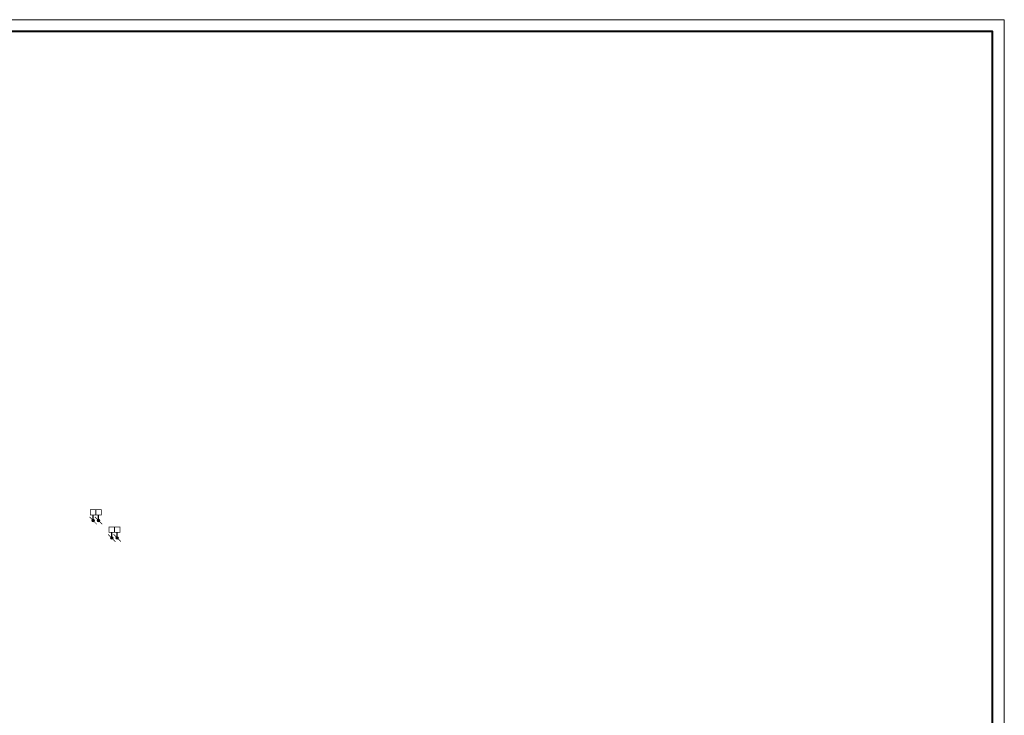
# Model space of a CAD drawing. Header units: millimetres. Extents: x -195178 to 1761886, y 140622 to 301105.
# Tile 127 of 127: x 1719836 to 1761886, y 271405 to 301105. Entities that reach past the tile are written whole.
import ezdxf

# ---------------------------------------------------------------- set-up
doc = ezdxf.new("R2010")
doc.units = ezdxf.units.MM
doc.layers.add('Воздуховоды', color=7, linetype='Continuous', lineweight=18)
doc.layers.add('СС-011-ПОЖ-СИГНАЛИЗАЦИЯ', color=1, linetype='Continuous', lineweight=30)
doc.layers.add('формат', color=250, linetype='Continuous')
doc.styles.add('Arial', font='arial.ttf', dxfattribs={"width": 0.9, "height": 699.9999999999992})

# ---------------------------------------------------------------- blocks, each defined once
blk = doc.blocks.new('*U57')
at = {"color": 0, "lineweight": 0}
blk.add_lwpolyline([(-841, 3.464264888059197e-14), (6.661338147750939e-14, 6.661338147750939e-14), (-1.377945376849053e-14, 594.0000000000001), (-841.0000000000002, 594.0000000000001)], close=True, dxfattribs=at)
at = {"lineweight": 40}
blk.add_lwpolyline([(-821, 5.000000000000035), (-4.999999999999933, 5.000000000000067), (-5.000000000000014, 589.0000000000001), (-821.0000000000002, 589.0000000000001)], close=True, dxfattribs=at)
at = {"style": 'Arial', "width": 0.9, "flags": 8}
blk.add_attdef('FORMAT', (-36.87188609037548, 1.257088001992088), '', height=2.8, dxfattribs=at)
blk = doc.blocks.new('пд_выт')
at = {"layer": 'Воздуховоды', "true_color": 0xcd6928}
h = blk.add_hatch(color=32, dxfattribs=at)
h.dxf.hatch_style = 1
h.paths.add_polyline_path([(468769.9737751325, -40557.79509668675, 1), (468659.1274964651, -40557.79509668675, 1)])
at = {"layer": 'Воздуховоды', "color": 32, "lineweight": 30, "true_color": 0xcd6928}
blk.add_line((468645.2717287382, -40557.84390406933), (468472.2919800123, -40557.96576898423), dxfattribs=at)
at = {"layer": 'Воздуховоды', "color": 32, "true_color": 0xcd6928, "const_width": 29.5384607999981}
blk.add_lwpolyline([(468241.6041014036, -40673.51293080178), (468472.3732688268, -40673.35035293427), (468472.2106911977, -40442.58118515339), (468241.4415232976, -40442.74376314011)], close=True, dxfattribs=at)
for points in [[(468557.8763782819, -40401.16676574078), (468675.3985612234, -40518.56705253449)], [(468753.790144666, -40596.93568067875), (468871.3413913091, -40714.30689518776)]]:
    blk.add_lwpolyline(points, dxfattribs=at)
at = {"layer": 'Воздуховоды', "color": 32, "true_color": 0xcd6928}
blk.add_circle((468714.5506355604, -40557.79509668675), 55.42313937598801, dxfattribs=at)

msp = doc.modelspace()

# ---------------------------------------------------------------- block references
at = {"layer": 'СС-011-ПОЖ-СИГНАЛИЗАЦИЯ', "lineweight": 30, "xscale": -1, "rotation": 90}
for p in [(1682413.442662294, 748432.388490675), (1682644.211829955, 748432.2259125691), (1683210.72165716, 747690.9400479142), (1683441.490824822, 747690.7774698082)]:
    msp.add_blockref('пд_выт', p, dxfattribs=at)
at = {"layer": 'формат', "xscale": 100, "yscale": 100, "zscale": 100}
msp.add_blockref('*U57', (1761885.538888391, 241704.784122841), dxfattribs=at)

doc.saveas('drawing.dxf')
